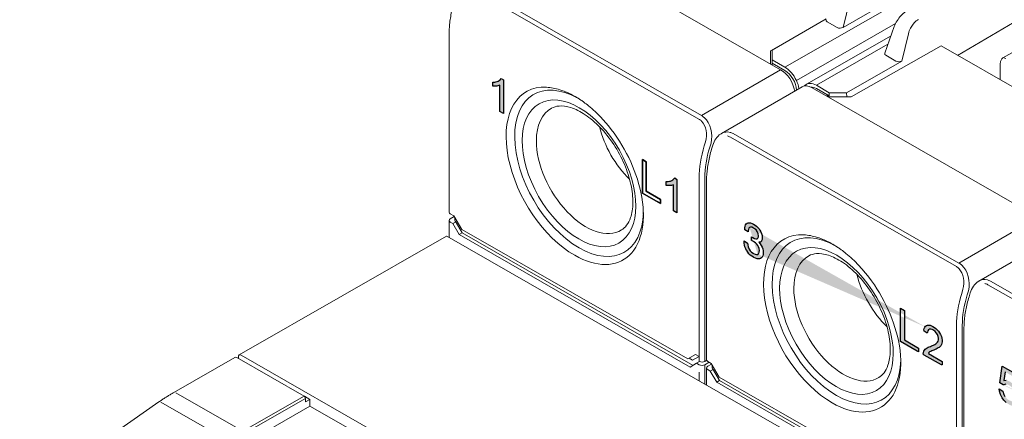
# Model space of a CAD drawing. Header units: millimetres. Extents: x -556 to 0, y -1 to 403.
# Tile 26 of 48: x -511 to -462, y 198 to 218. Entities that reach past the tile are written whole.
import ezdxf

# ---------------------------------------------------------------- set-up
doc = ezdxf.new("R2010")
doc.units = ezdxf.units.MM
doc.header["$LTSCALE"] = 3

# ---------------------------------------------------------------- blocks, each defined once
blk = doc.blocks.new('CGI1030-01')
h = blk.add_hatch(color=31)
h.dxf.hatch_style = 1
h.paths.add_polyline_path([(-480.16337877, 210.74351603), (-480.35274197, 210.8521303), (-480.35274197, 209.19915217), (-479.46009037, 208.68714825), (-479.46009037, 208.88088892), (-480.16337877, 209.28427858)], flags=17)
h.paths.add_polyline_path([(-487.22560775, 213.13955703), (-487.40097023, 213.24014082), (-487.40097023, 214.52865799), (-487.49587093, 214.50122383), (-487.55542848, 214.49125173), (-487.61688972, 214.48600697), (-487.67993611, 214.48506167), (-487.75183662, 214.49076704), (-487.75183662, 214.68524246), (-487.65783401, 214.69065924), (-487.598005, 214.69997649), (-487.54085602, 214.71540869), (-487.48686961, 214.73731449), (-487.43642278, 214.76575497), (-487.3902852, 214.80132461), (-487.33399847, 214.86517199), (-487.22560775, 214.79796676)])
h.paths.add_polyline_path([(-478.64564478, 208.21829245), (-478.82100726, 208.31887623), (-478.82100726, 209.60739341), (-478.91590796, 209.57995924), (-478.97546551, 209.56998715), (-479.03692675, 209.56474239), (-479.09997314, 209.56379709), (-479.17187364, 209.56950245), (-479.17187364, 209.76397787), (-479.07787104, 209.76939465), (-479.01804203, 209.7787119), (-478.96089305, 209.7941441), (-478.90690664, 209.8160499), (-478.8564598, 209.84449038), (-478.81032223, 209.88006002), (-478.7540355, 209.9439074), (-478.64564478, 209.87670217)])
edge = h.paths.add_edge_path(flags=17)
edge.add_line((-480.35274197, 209.19744317), (-480.35274197, 210.8521303))
edge.add_line((-480.35274197, 210.8521303), (-480.16337877, 210.74351603))
edge.add_line((-480.16337877, 210.74351603), (-480.16337877, 209.28427858))
edge.add_line((-480.16337877, 209.28427858), (-479.46009037, 208.88088892))
edge.add_line((-479.46009037, 208.88088892), (-479.46009037, 208.68714825))
edge.add_line((-479.55477197, 208.74145538), (-479.62401864, 208.77946464))
edge.add_line((-479.46009037, 208.68714825), (-480.35274197, 209.19915217))
h = blk.add_hatch(color=31)
h.dxf.hatch_style = 1
h.paths.add_polyline_path([(-474.86822683, 207.66184761), (-474.7853611, 207.60956548), (-474.71069989, 207.5524847), (-474.64424321, 207.4896548), (-474.58517061, 207.42155564), (-474.54332752, 207.36333892), (-474.49574125, 207.2780666), (-474.46128224, 207.19176963), (-474.43830956, 207.10160591), (-474.42846412, 207.00946709), (-474.42846412, 206.98380471), (-474.4358482, 206.89869695), (-474.45717997, 206.83394522), (-474.47112767, 206.81248108), (-474.51625257, 206.7756334), (-474.57532518, 206.76199314), (-474.59911831, 206.7623339), (-474.53020027, 206.6847858), (-474.47440948, 206.60336168), (-474.43338684, 206.52280455), (-474.40220963, 206.43553858), (-474.38415967, 206.34534704), (-474.37759605, 206.25128875), (-474.37759605, 206.24653645), (-474.38251877, 206.16001692), (-474.39892782, 206.0886398), (-474.42600277, 206.03098405), (-474.46374359, 205.98609921), (-474.5105094, 205.95684593), (-474.56383884, 205.94086197), (-474.62291144, 205.93767675), (-474.68772721, 205.94729025), (-474.75992706, 205.97064367), (-474.83787008, 206.00679583), (-474.86822683, 206.02325729), (-474.9469903, 206.07413691), (-475.01919015, 206.13265729), (-475.08482637, 206.19691752), (-475.14471943, 206.27023956), (-475.19722841, 206.34978131), (-475.20379203, 206.36114972), (-475.24727603, 206.44596999), (-475.28173505, 206.53321742), (-475.30716908, 206.622892), (-475.32193723, 206.71405255), (-475.32850086, 206.80811084), (-475.32850086, 206.82902092), (-475.14964214, 206.72643178), (-475.14143762, 206.62953139), (-475.12010584, 206.53840794), (-475.08646728, 206.45258156), (-475.07005822, 206.42225963), (-475.01836969, 206.34508938), (-474.95437437, 206.27796851), (-474.87971317, 206.22183818), (-474.85592004, 206.208191), (-474.77797702, 206.17108839), (-474.70987944, 206.15674114), (-474.65408865, 206.16561057), (-474.64424321, 206.16946805), (-474.60240012, 206.20724763), (-474.57614563, 206.26632443), (-474.56712065, 206.34954055), (-474.56712065, 206.3552433), (-474.57696608, 206.44738212), (-474.60568193, 206.5360877), (-474.64342276, 206.60525787), (-474.69757265, 206.67528576), (-474.76402932, 206.73811567), (-474.84279279, 206.79279712), (-474.85592004, 206.8003266), (-474.92319717, 206.8360638), (-474.9486312, 206.84970171), (-474.95519483, 206.85251599), (-474.95437437, 207.03168204), (-474.92811988, 207.01567262), (-474.89530177, 206.99589847), (-474.80833377, 206.95171842), (-474.73859529, 206.93072724), (-474.68608631, 206.93102399), (-474.68280449, 206.93294346), (-474.6409614, 206.96502029), (-474.62045008, 207.03214353), (-474.61716827, 207.08158592), (-474.6270137, 207.17562566), (-474.65819091, 207.26289164), (-474.67952268, 207.30269033), (-474.73367257, 207.37271823), (-474.80341106, 207.43362867), (-474.8583814, 207.46896019), (-474.93714487, 207.50558293), (-475.00196064, 207.51519644), (-475.05364916, 207.4982713), (-475.05446962, 207.49779143), (-475.08974909, 207.45719757), (-475.11190131, 207.39386689), (-475.12174675, 207.30826999), (-475.12174675, 207.28355807), (-475.2965032, 207.38379425), (-475.2965032, 207.39519975), (-475.29158048, 207.4836202), (-475.27763278, 207.55926047), (-475.2530192, 207.62117938), (-475.21938063, 207.66936764), (-475.18081935, 207.70237638), (-475.12831037, 207.72358322), (-475.07005822, 207.73009042), (-475.004422, 207.72000632), (-474.93222215, 207.69475198)])
h.paths.add_polyline_path([(-467.58867704, 201.84954236), (-467.58867704, 203.50422949), (-467.39931384, 203.39561522), (-467.39931384, 201.93637777), (-466.69602544, 201.53298811), (-466.69602544, 201.33924744), (-466.76527211, 201.3772567)])
h.paths.add_polyline_path([(-465.52873356, 200.86706127), (-465.52873356, 200.7031973), (-465.57218146, 200.69653228), (-466.42074244, 201.18324686), (-466.47290752, 201.23471338), (-466.46319206, 201.31009923), (-466.43892491, 201.37302054), (-466.40591421, 201.42647023), (-466.36615243, 201.47135858), (-466.3210885, 201.50860108), (-466.27225168, 201.53981464), (-466.22108231, 201.56699311), (-466.16826882, 201.59116442), (-466.11422062, 201.61297894), (-466.05979102, 201.63404857), (-466.0060824, 201.65652231), (-465.95332798, 201.68080528), (-465.90188004, 201.70748546), (-465.85235975, 201.73754473), (-465.80604578, 201.77285079), (-465.76548485, 201.8166238), (-465.73337101, 201.87108015), (-465.71406442, 201.93862479), (-465.71260481, 202.01943182), (-465.73078843, 202.10869708), (-465.76868434, 202.19922744), (-465.82174428, 202.28339353), (-465.88568737, 202.35440473), (-465.95514806, 202.408572), (-466.02573464, 202.44689548), (-466.09432055, 202.46713249), (-466.15607519, 202.46323494), (-466.20582007, 202.43392379), (-466.23934156, 202.38133841), (-466.25607647, 202.31152729), (-466.2774069, 202.26484163), (-466.41811112, 202.36203798), (-466.43378837, 202.42966238), (-466.41820604, 202.50057176), (-466.39326053, 202.56282647), (-466.35771359, 202.61312116), (-466.31142275, 202.64832065), (-466.25583155, 202.66686676), (-466.1932948, 202.66900294), (-466.12620497, 202.65613982), (-466.05666127, 202.63075583), (-465.98612243, 202.59545131), (-465.91549078, 202.55194557), (-465.84564245, 202.49949933), (-465.77800576, 202.43709839), (-465.71467261, 202.36458178), (-465.65804836, 202.28323701), (-465.60981174, 202.19581075), (-465.57163911, 202.10510877), (-465.54571982, 202.01417277), (-465.53265821, 201.92628979), (-465.53145554, 201.84378542), (-465.5420708, 201.76898783), (-465.56403193, 201.70380973), (-465.59580985, 201.64894443), (-465.63537223, 201.60379027), (-465.68018684, 201.56615984), (-465.72863151, 201.53429338), (-465.77937515, 201.50635632), (-465.83146046, 201.48083172), (-465.88444367, 201.45697583), (-465.9380796, 201.43436154), (-465.99207458, 201.41244051), (-466.04574101, 201.38988462), (-466.09874866, 201.3660756), (-466.1501093, 201.33925046), (-466.19676238, 201.30451082), (-466.21572147, 201.26110135)])
edge = h.paths.add_edge_path()
edge.add_line((-474.63880873, 206.17437477), (-474.65408865, 206.16561057))
edge.add_line((-475.05361149, 207.49828364), (-475.05446962, 207.49779143))
edge.add_line((-466.15454979, 202.46333121), (-466.20582007, 202.43392379))
edge.add_line((-466.09496394, 202.46709188), (-466.09792021, 202.46245437))
h = blk.add_hatch(color=31)
h.dxf.hatch_style = 1
h.paths.add_polyline_path([(-461.7803891, 200.18557001), (-461.7803891, 199.98651437), (-462.4220608, 200.35456214), (-462.47844199, 199.92969515), (-462.36299478, 199.94434371), (-462.35225551, 199.94129415), (-462.22069939, 199.89071862), (-462.19922084, 199.88150927), (-462.05692544, 199.78123052), (-461.93610859, 199.65905867), (-461.83677029, 199.51810397), (-461.76159537, 199.35990636), (-461.71595345, 199.19065599), (-461.70252935, 199.03366452), (-461.71863827, 198.88117151), (-461.76159537, 198.7658497), (-461.83677029, 198.69077898), (-461.84750957, 198.68760805), (-461.94684787, 198.65438907), (-462.06766471, 198.66770237), (-462.20727529, 198.726008), (-462.22338421, 198.73524769), (-462.36299478, 198.83398649), (-462.48381163, 198.95615834), (-462.5643562, 199.06767194), (-462.6502704, 199.22891909), (-462.70128196, 199.39813911), (-462.71739087, 199.51001687), (-462.52408391, 199.39914055), (-462.47575718, 199.22523999), (-462.42743044, 199.13842627), (-462.31466805, 199.00843329), (-462.23143866, 198.95136415), (-462.09719772, 198.89924866), (-461.99517461, 198.91848671), (-461.92805413, 199.00439776), (-461.90657558, 199.1413699), (-461.92805413, 199.31231195), (-461.99248979, 199.46434976), (-462.09988254, 199.60370382), (-462.23143866, 199.70404327), (-462.36299478, 199.75150856), (-462.38447334, 199.75138717), (-462.48918127, 199.71813785), (-462.507975, 199.70714578), (-462.67443377, 199.80262261), (-462.55898656, 200.63215516)])
h.paths.add_polyline_path([(-454.83681264, 194.54448844), (-454.83681264, 196.19917557), (-454.64744944, 196.0905613), (-454.64744944, 194.63132385), (-453.94416104, 194.2279342), (-453.94416104, 194.03419352), (-454.01340771, 194.07220278)])
h.paths.add_polyline_path([(-453.25355675, 195.27329719), (-453.17069101, 195.22101506), (-453.09602981, 195.16393428), (-453.02957313, 195.10110438), (-452.97050053, 195.03300522), (-452.92865744, 194.97478851), (-452.88107117, 194.88951618), (-452.84661215, 194.80321921), (-452.82363948, 194.71305549), (-452.81379404, 194.62091667), (-452.81379404, 194.59525429), (-452.82117812, 194.51014653), (-452.84250989, 194.4453948), (-452.85645759, 194.42393066), (-452.90158249, 194.38708299), (-452.96065509, 194.37344272), (-452.98444823, 194.37378348), (-452.91553019, 194.29623538), (-452.8597394, 194.21481126), (-452.81871676, 194.13425413), (-452.78753955, 194.04698816), (-452.76948959, 193.95679662), (-452.76292597, 193.86273833), (-452.76292597, 193.85798604), (-452.76784868, 193.7714665), (-452.78425774, 193.70008938), (-452.81133268, 193.64243363), (-452.84907351, 193.59754879), (-452.89583932, 193.56829551), (-452.94916876, 193.55231155), (-453.00824136, 193.54912633), (-453.07305713, 193.55873983), (-453.14525698, 193.58209326), (-453.22319999, 193.61824541), (-453.25355675, 193.63470687), (-453.33232022, 193.68558649), (-453.40452006, 193.74410687), (-453.47015629, 193.8083671), (-453.53004934, 193.88168914), (-453.58255832, 193.96123089), (-453.58912195, 193.9725993), (-453.63260595, 194.05741958), (-453.66706496, 194.144667), (-453.692499, 194.23434158), (-453.70726715, 194.32550213), (-453.71383077, 194.41956042), (-453.71383077, 194.4404705), (-453.53497206, 194.33788136), (-453.52676753, 194.24098097), (-453.50543576, 194.14985752), (-453.4717972, 194.06403114), (-453.45538814, 194.03370921), (-453.40369961, 193.95653897), (-453.33970429, 193.88941809), (-453.26504309, 193.83328776), (-453.24124996, 193.81964058), (-453.16330694, 193.78253797), (-453.09520936, 193.76819072), (-453.03941856, 193.77706015), (-453.02957313, 193.78091763), (-452.98773004, 193.81869721), (-452.96147555, 193.87777401), (-452.95245057, 193.96099013), (-452.95245057, 193.96669288), (-452.962296, 194.05883171), (-452.99101185, 194.14753728), (-453.02875268, 194.21670745), (-453.08290256, 194.28673534), (-453.14935924, 194.34956525), (-453.22812271, 194.4042467), (-453.24124996, 194.41177618), (-453.30852709, 194.44751338), (-453.33396112, 194.46115129), (-453.34052475, 194.46396557), (-453.33970429, 194.64313162), (-453.3134498, 194.6271222), (-453.28063169, 194.60734805), (-453.19366369, 194.56316801), (-453.1239252, 194.54217682), (-453.07141622, 194.54247358), (-453.06813441, 194.54439304), (-453.02629132, 194.57646987), (-453.00578, 194.64359311), (-453.00249819, 194.6930355), (-453.01234362, 194.78707524), (-453.04352083, 194.87434122), (-453.0648526, 194.91413991), (-453.11900249, 194.98416781), (-453.18874098, 195.04507825), (-453.24371131, 195.08040977), (-453.32247478, 195.11703252), (-453.38729056, 195.12664602), (-453.43897908, 195.10972088), (-453.43979954, 195.10924101), (-453.47507901, 195.06864715), (-453.49723123, 195.00531647), (-453.50707667, 194.91971957), (-453.50707667, 194.89500765), (-453.68183311, 194.99524383), (-453.68183311, 195.00664933), (-453.6769104, 195.09506979), (-453.6629627, 195.17071006), (-453.63834912, 195.23262896), (-453.60471055, 195.28081722), (-453.56614927, 195.31382596), (-453.51364029, 195.3350328), (-453.45538814, 195.34154), (-453.38975191, 195.3314559), (-453.31755207, 195.30620156)])
edge = h.paths.add_edge_path()
edge.add_line((-462.48835158, 199.71840131), (-462.507975, 199.70714578))
edge.add_line((-453.43894141, 195.10973322), (-453.43979954, 195.10924101))
at = {"color": 31, "linetype": 'Continuous', "lineweight": 0, "extrusion": (-0.707107, -0.40558, 0.579228)}
for p, q in [((-473.30564508, 215.42116255), (-454.39053868, 226.27042187)), ((-477.55894068, 212.85803048), (-488.73122782, 219.26619112)), ((-477.42950211, 213.03208791), (-488.60178926, 219.44024856)), ((-467.83444283, 217.58272676), (-472.73995966, 214.7690379)), ((-477.42950211, 213.03208791), (-473.51777711, 215.29948861)), ((-464.83101862, 205.5575943), (-476.00330576, 211.96575494)), ((-464.70158005, 205.73165173), (-475.87386719, 212.13981238)), ((-477.23391264, 211.73874086), (-477.29533376, 211.53588364)), ((-477.02373336, 211.46542168), (-476.96231224, 211.6682789)), ((-477.54828576, 209.95048942), (-477.54828576, 201.11637315)), ((-477.26544305, 201.11780288), (-477.26544305, 209.95048942)), ((-464.70158005, 205.73165173), (-460.78985505, 207.99905243)), ((-452.10309656, 198.25715812), (-463.2753837, 204.66531876)), ((-451.97365799, 198.43121555), (-463.14594513, 204.8393762)), ((-464.50599058, 204.43830468), (-464.5674117, 204.23544747)), ((-464.29581129, 204.1649855), (-464.23439018, 204.36784272)), ((-464.8203637, 202.65005324), (-464.8203637, 193.81593698)), ((-464.53752099, 193.8173667), (-464.53752099, 202.65005324)), ((-477.54828577, 200.84935917), (-477.54828577, 201.11477466)), ((-477.26544305, 201.11620439), (-477.26544305, 200.8718885)), ((-477.26544306, 200.70822686), (-477.26544306, 200.33817871)), ((-477.54828577, 200.33817871), (-477.54828577, 199.90822749)), ((-477.26544306, 200.33817871), (-477.26544306, 199.74599557)), ((-503.42551051, 199.32308574), (-500.10952497, 197.42111457)), ((-500.10952497, 197.42111457), (-497.08599138, 199.15534219)), ((-504.16463837, 198.85426542), (-500.84798344, 196.9519103)), ((-497.01529147, 199.0343048), (-500.03882506, 197.30007718))]:
    blk.add_line(p, q, dxfattribs=at)
at = {"linetype": 'Continuous', "lineweight": 0, "extrusion": (-0.707107, -0.40558, 0.579228)}
for p, q in [((-460.47987708, 223.10218468), (-470.43364254, 217.39293936)), ((-484.69006426, 221.70764926), (-473.51777711, 215.29948861)), ((-470.09818133, 218.74315693), (-470.43364254, 217.39293936)), ((-473.94204118, 216.2728801), (-471.25984921, 217.81132222)), ((-470.7213354, 217.38629161), (-471.22305, 217.67406328)), ((-464.77167089, 216.00925217), (-461.41102667, 217.97307757)), ((-467.89891492, 217.43065303), (-468.37404127, 216.11143384)), ((-489.9105224, 217.08869368), (-489.9105224, 208.25499617)), ((-468.06196721, 216.97792776), (-472.24755297, 214.57717439)), ((-467.53450473, 215.73006223), (-467.19904353, 217.0802798)), ((-462.52902948, 215.88657524), (-461.01495789, 216.7393512)), ((-474.01275186, 216.23511557), (-473.52714651, 216.51085391)), ((-474.01275186, 216.23511557), (-474.01275186, 215.58339446)), ((-473.94204118, 215.78618436), (-473.94204118, 216.2728801)), ((-471.75001016, 214.52888701), (-468.21342792, 216.55738725)), ((-470.03773848, 213.95514156), (-465.58935312, 216.47825542)), ((-465.58935312, 216.47825542), (-457.92916318, 212.08455098)), ((-473.94204118, 215.78618436), (-473.30564508, 215.42116255)), ((-473.94204118, 215.62235395), (-473.94204118, 215.78618436)), ((-470.26508592, 214.16386521), (-467.53450473, 215.73006223)), ((-467.8221976, 215.72341448), (-468.3239122, 216.01118615)), ((-473.94204118, 215.62235395), (-473.94204118, 215.54283648)), ((-473.30564508, 215.25733214), (-473.94204118, 215.62235395)), ((-462.66160279, 215.53720737), (-462.66160279, 214.79896682)), ((-476.44261464, 212.1468273), (-472.46100468, 214.45473627)), ((-471.96214219, 214.40721308), (-460.78985505, 207.99905243)), ((-471.11361406, 214.16386521), (-471.75001016, 214.52888701)), ((-471.75001016, 214.36505661), (-471.11361406, 214.0000348)), ((-483.67373635, 213.96782242), (-483.60809669, 213.92943113)), ((-471.11361406, 214.0000348), (-471.25224852, 214.0000348)), ((-470.03773848, 213.95514156), (-471.18001951, 213.95860594)), ((-471.11361406, 214.0000348), (-471.11361406, 214.16386521)), ((-471.11361406, 214.16386521), (-470.26508592, 214.16386521)), ((-470.26508592, 214.16386521), (-470.24113372, 213.95575843)), ((-476.93230882, 211.36114737), (-476.8708877, 211.56400458)), ((-477.18260034, 209.78825751), (-477.18260034, 200.95456)), ((-489.85194376, 208.17346146), (-489.67516706, 208.07206651)), ((-489.85194376, 207.92754708), (-489.65731631, 208.04114842)), ((-489.67516706, 208.07206651), (-489.28625833, 207.39846401)), ((-489.62767969, 207.98981685), (-489.62767969, 207.84684988)), ((-489.9105224, 207.47638298), (-489.9105224, 207.84542015)), ((-489.9105224, 206.99891512), (-489.9105224, 207.47638298)), ((-489.72767969, 207.6926105), (-489.85194376, 207.76388544)), ((-489.72767969, 207.6926105), (-489.58630064, 207.77657188)), ((-489.40948164, 207.14148117), (-489.72767969, 207.6926105)), ((-489.56910105, 207.74400948), (-489.26806028, 207.22259713)), ((-500.28935345, 201.18864478), (-490.03832199, 207.06839487)), ((-490.03141629, 207.068257), (-452.03870748, 185.27653448)), ((-490.03141629, 207.068257), (-452.03870748, 185.27653448)), ((-489.40948164, 207.14148117), (-489.26806028, 207.22259713)), ((-489.40948164, 207.14148117), (-477.99074789, 200.59196456)), ((-489.28625833, 207.39846401), (-478.11397119, 200.99030336)), ((-489.26806028, 207.22259713), (-477.85070638, 200.67387196)), ((-463.71469257, 204.84639112), (-459.73308262, 207.15430009)), ((-470.94581429, 206.66738624), (-470.88017463, 206.62899495)), ((-464.20438675, 204.06071119), (-464.14296564, 204.26356841)), ((-464.45467828, 202.48782133), (-464.45467828, 193.65412382)), ((-500.33126625, 201.09627285), (-500.33126625, 201.01675539)), ((-462.43034278, 179.52102664), (-500.18984489, 201.1789873)), ((-477.72506246, 201.2177681), (-478.11397119, 200.99030336)), ((-478.11397119, 200.99030336), (-477.72126396, 201.21558937)), ((-477.55198222, 201.11689486), (-477.87109936, 200.93023545)), ((-477.54828576, 201.11637315), (-477.72506246, 201.2177681)), ((-477.55198222, 201.11689486), (-477.55059912, 201.11770004)), ((-477.54828577, 201.11477466), (-477.55198222, 201.11689486)), ((-503.52501908, 199.33274322), (-500.50148549, 201.06697084)), ((-497.08599138, 199.15534219), (-500.40197693, 201.05731337)), ((-478.04490376, 201.02992556), (-477.87109936, 200.93023545)), ((-477.99074789, 200.59196456), (-477.67254983, 200.77807207)), ((-477.67254983, 200.77807207), (-477.52868147, 200.86060565)), ((-477.67254983, 200.77807207), (-477.54828577, 200.70679713)), ((-477.26544306, 200.70822686), (-477.05294644, 200.83225819)), ((-477.26544305, 200.8718885), (-477.17563069, 200.92431073)), ((-477.1240217, 200.87302528), (-476.947245, 200.77163033)), ((-477.1240217, 200.6271109), (-476.92939424, 200.74071225)), ((-476.947245, 200.77163033), (-476.55833627, 200.09802783)), ((-476.89975763, 200.68938067), (-476.89975763, 200.5464137)), ((-477.18260034, 200.1759468), (-477.18260034, 200.54498397)), ((-477.18260034, 199.69847895), (-477.18260034, 200.1759468)), ((-476.99975763, 200.39217432), (-477.1240217, 200.46344926)), ((-476.99975763, 200.39217432), (-476.85837858, 200.47613571)), ((-476.68155958, 199.84104499), (-476.99975763, 200.39217432)), ((-476.84117898, 200.4435733), (-476.54013822, 199.92216095)), ((-476.55833627, 200.09802783), (-465.38604913, 193.68986718)), ((-476.68155958, 199.84104499), (-476.54013822, 199.92216095)), ((-476.68155958, 199.84104499), (-465.26282583, 193.29152838)), ((-476.54013822, 199.92216095), (-465.12278432, 193.37343579)), ((-497.06900826, 199.14320334), (-496.80066937, 198.98929047)), ((-504.26403361, 198.86401686), (-511.14493028, 194.07948816)), ((-501.41876897, 196.00713301), (-496.79573234, 198.65879789)), ((-497.01529147, 199.0343048), (-497.01280141, 198.86761654)), ((-497.01280141, 198.86761654), (-496.80066937, 198.98929047)), ((-496.80066937, 198.98929047), (-496.79573234, 198.65879789)), ((-493.9938524, 197.05170558), (-496.79573234, 198.65879789))]:
    blk.add_line(p, q, dxfattribs=at)
at = {"color": 31}
for points in [[(-487.22560775, 213.13955703), (-487.40097023, 213.24014082), (-487.40097023, 214.52865799), (-487.49587093, 214.50122383), (-487.55542848, 214.49125173), (-487.61688972, 214.48600697), (-487.67993611, 214.48506167), (-487.75183662, 214.49076704), (-487.75183662, 214.68524246), (-487.65783401, 214.69065924), (-487.598005, 214.69997649), (-487.54085602, 214.71540869), (-487.48686961, 214.73731449), (-487.43642278, 214.76575497), (-487.3902852, 214.80132461), (-487.33399847, 214.86517199), (-487.22560775, 214.79796676)], [(-480.16337877, 210.74351603), (-480.35274197, 210.8521303), (-480.35274197, 209.19915217), (-479.46009037, 208.68714825), (-479.46009037, 208.88088892), (-480.16337877, 209.28427858)], [(-478.64564478, 208.21829245), (-478.82100726, 208.31887623), (-478.82100726, 209.60739341), (-478.91590796, 209.57995924), (-478.97546551, 209.56998715), (-479.03692675, 209.56474239), (-479.09997314, 209.56379709), (-479.17187364, 209.56950245), (-479.17187364, 209.76397787), (-479.07787104, 209.76939465), (-479.01804203, 209.7787119), (-478.96089305, 209.7941441), (-478.90690664, 209.8160499), (-478.8564598, 209.84449038), (-478.81032223, 209.88006002), (-478.7540355, 209.9439074), (-478.64564478, 209.87670217)], [(-474.86822683, 207.66184761), (-474.7853611, 207.60956548), (-474.71069989, 207.5524847), (-474.64424321, 207.4896548), (-474.58517061, 207.42155564), (-474.54332752, 207.36333892), (-474.49574125, 207.2780666), (-474.46128224, 207.19176963), (-474.43830956, 207.10160591), (-474.42846412, 207.00946709), (-474.42846412, 206.98380471), (-474.4358482, 206.89869695), (-474.45717997, 206.83394522), (-474.47112767, 206.81248108), (-474.51625257, 206.7756334), (-474.57532518, 206.76199314), (-474.59911831, 206.7623339), (-474.53020027, 206.6847858), (-474.47440948, 206.60336168), (-474.43338684, 206.52280455), (-474.40220963, 206.43553858), (-474.38415967, 206.34534704), (-474.37759605, 206.25128875), (-474.37759605, 206.24653645), (-474.38251877, 206.16001692), (-474.39892782, 206.0886398), (-474.42600277, 206.03098405), (-474.46374359, 205.98609921), (-474.5105094, 205.95684593), (-474.56383884, 205.94086197), (-474.62291144, 205.93767675), (-474.68772721, 205.94729025), (-474.75992706, 205.97064367), (-474.83787008, 206.00679583), (-474.86822683, 206.02325729), (-474.9469903, 206.07413691), (-475.01919015, 206.13265729), (-475.08482637, 206.19691752), (-475.14471943, 206.27023956), (-475.19722841, 206.34978131), (-475.20379203, 206.36114972), (-475.24727603, 206.44596999), (-475.28173505, 206.53321742), (-475.30716908, 206.622892), (-475.32193723, 206.71405255), (-475.32850086, 206.80811084), (-475.32850086, 206.82902092), (-475.14964214, 206.72643178), (-475.14143762, 206.62953139), (-475.12010584, 206.53840794), (-475.08646728, 206.45258156), (-475.07005822, 206.42225963), (-475.01836969, 206.34508938), (-474.95437437, 206.27796851), (-474.87971317, 206.22183818), (-474.85592004, 206.208191), (-474.77797702, 206.17108839), (-474.70987944, 206.15674114), (-474.65408865, 206.16561057), (-474.64424321, 206.16946805), (-474.60240012, 206.20724763), (-474.57614563, 206.26632443), (-474.56712065, 206.34954055), (-474.56712065, 206.3552433), (-474.57696608, 206.44738212), (-474.60568193, 206.5360877), (-474.64342276, 206.60525787), (-474.69757265, 206.67528576), (-474.76402932, 206.73811567), (-474.84279279, 206.79279712), (-474.85592004, 206.8003266), (-474.92319717, 206.8360638), (-474.9486312, 206.84970171), (-474.95519483, 206.85251599), (-474.95437437, 207.03168204), (-474.92811988, 207.01567262), (-474.89530177, 206.99589847), (-474.80833377, 206.95171842), (-474.73859529, 206.93072724), (-474.68608631, 206.93102399), (-474.68280449, 206.93294346), (-474.6409614, 206.96502029), (-474.62045008, 207.03214353), (-474.61716827, 207.08158592), (-474.6270137, 207.17562566), (-474.65819091, 207.26289164), (-474.67952268, 207.30269033), (-474.73367257, 207.37271823), (-474.80341106, 207.43362867), (-474.8583814, 207.46896019), (-474.93714487, 207.50558293), (-475.00196064, 207.51519644), (-475.05364916, 207.4982713), (-475.05446962, 207.49779143), (-475.08974909, 207.45719757), (-475.11190131, 207.39386689), (-475.12174675, 207.30826999), (-475.12174675, 207.28355807), (-475.2965032, 207.38379425), (-475.2965032, 207.39519975), (-475.29158048, 207.4836202), (-475.27763278, 207.55926047), (-475.2530192, 207.62117938), (-475.21938063, 207.66936764), (-475.18081935, 207.70237638), (-475.12831037, 207.72358322), (-475.07005822, 207.73009042), (-475.004422, 207.72000632), (-474.93222215, 207.69475198)], [(-467.58867704, 201.84954236), (-467.58867704, 203.50422949), (-467.39931384, 203.39561522), (-467.39931384, 201.93637777), (-466.69602544, 201.53298811), (-466.69602544, 201.33924744), (-466.76527211, 201.3772567)], [(-465.52873356, 200.86706127), (-465.52873356, 200.7031973), (-465.57218146, 200.69653228), (-466.42074244, 201.18324686), (-466.47290752, 201.23471338), (-466.46319206, 201.31009923), (-466.43892491, 201.37302054), (-466.40591421, 201.42647023), (-466.36615243, 201.47135858), (-466.3210885, 201.50860108), (-466.27225168, 201.53981464), (-466.22108231, 201.56699311), (-466.16826882, 201.59116442), (-466.11422062, 201.61297894), (-466.05979102, 201.63404857), (-466.0060824, 201.65652231), (-465.95332798, 201.68080528), (-465.90188004, 201.70748546), (-465.85235975, 201.73754473), (-465.80604578, 201.77285079), (-465.76548485, 201.8166238), (-465.73337101, 201.87108015), (-465.71406442, 201.93862479), (-465.71260481, 202.01943182), (-465.73078843, 202.10869708), (-465.76868434, 202.19922744), (-465.82174428, 202.28339353), (-465.88568737, 202.35440473), (-465.95514806, 202.408572), (-466.02573464, 202.44689548), (-466.09432055, 202.46713249), (-466.15607519, 202.46323494), (-466.20582007, 202.43392379), (-466.23934156, 202.38133841), (-466.25607647, 202.31152729), (-466.2774069, 202.26484163), (-466.41811112, 202.36203798), (-466.43378837, 202.42966238), (-466.41820604, 202.50057176), (-466.39326053, 202.56282647), (-466.35771359, 202.61312116), (-466.31142275, 202.64832065), (-466.25583155, 202.66686676), (-466.1932948, 202.66900294), (-466.12620497, 202.65613982), (-466.05666127, 202.63075583), (-465.98612243, 202.59545131), (-465.91549078, 202.55194557), (-465.84564245, 202.49949933), (-465.77800576, 202.43709839), (-465.71467261, 202.36458178), (-465.65804836, 202.28323701), (-465.60981174, 202.19581075), (-465.57163911, 202.10510877), (-465.54571982, 202.01417277), (-465.53265821, 201.92628979), (-465.53145554, 201.84378542), (-465.5420708, 201.76898783), (-465.56403193, 201.70380973), (-465.59580985, 201.64894443), (-465.63537223, 201.60379027), (-465.68018684, 201.56615984), (-465.72863151, 201.53429338), (-465.77937515, 201.50635632), (-465.83146046, 201.48083172), (-465.88444367, 201.45697583), (-465.9380796, 201.43436154), (-465.99207458, 201.41244051), (-466.04574101, 201.38988462), (-466.09874866, 201.3660756), (-466.1501093, 201.33925046), (-466.19676238, 201.30451082), (-466.21572147, 201.26110135)]]:
    blk.add_lwpolyline(points, close=True, dxfattribs=at)
for points in [[(-480.35274197, 209.19744317), (-480.35274197, 210.8521303)], [(-480.35274197, 210.8521303), (-480.16337877, 210.74351603)], [(-480.16337877, 210.74351603), (-480.16337877, 209.28427858)], [(-479.46009037, 208.68714825), (-480.35274197, 209.19915217)], [(-480.16337877, 209.28427858), (-479.46009037, 208.88088892)], [(-479.46009037, 208.88088892), (-479.46009037, 208.68714825)], [(-479.55477197, 208.74145538), (-479.62401864, 208.77946464)], [(-475.05361149, 207.49828364), (-475.05446962, 207.49779143)], [(-474.63880873, 206.17437477), (-474.65408865, 206.16561057)], [(-466.15454979, 202.46333121), (-466.20582007, 202.43392379)], [(-466.09496394, 202.46709188), (-466.09792021, 202.46245437)], [(-462.4220608, 200.35456214), (-462.47844199, 199.92969515), (-462.36299478, 199.94434371)], [(-462.36299478, 198.83398649), (-462.48381163, 198.95615834), (-462.5643562, 199.06767194), (-462.6502704, 199.22891909), (-462.70128196, 199.39813911), (-462.71739087, 199.51001687), (-462.52408391, 199.39914055), (-462.47575718, 199.22523999), (-462.42743044, 199.13842627)], [(-462.38447334, 199.75138717), (-462.48918127, 199.71813785), (-462.507975, 199.70714578), (-462.67443377, 199.80262261), (-462.55898656, 200.63215516), (-461.7803891, 200.18557001)], [(-462.48835158, 199.71840131), (-462.507975, 199.70714578)]]:
    blk.add_lwpolyline(points, dxfattribs=at)
at = {"linetype": 'Continuous', "lineweight": 0}
for centre, major_axis, ratio, start_param, end_param in [((-471.0657316, 217.76007147), (-0.21157933, -0.01377967), 0.5554650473, 6.0458397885, 6.9801940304), ((-466.66359196, 217.1144439), (0.35452767, 0.71822714), 0.6159840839, 0.9445514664, 1.5471747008), ((-466.66359196, 217.1144439), (0.35452767, 0.71822714), 0.6159840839, 0.7421279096, 0.9445514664), ((-470.57138469, 217.47652574), (-0.20611893, -0.01486184), 0.5847276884, 0.7149358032, 2.2597381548), ((-466.66359196, 217.1144439), (0.35452767, 0.71822714), 0.6159840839, 1.5471747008, 1.9114985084), ((-468.16659379, 216.09719434), (-0.21157933, -0.01377967), 0.5554650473, 6.0458397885, 6.9801940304), ((-467.67224689, 215.81364861), (-0.20611893, -0.01486184), 0.5847276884, 0.7149358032, 2.2597381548), ((-462.30714581, 215.09158788), (0.20216953, -0.80300076), 0.3013777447, 2.7144947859, 3.2536832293), ((-473.51777711, 214.48032534), (-0.49753589, 0.86745137), 0.5792278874, 4.130156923, 5.5027032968), ((-473.30564508, 214.6020105), (0.49754281, -0.86743942), 0.5792279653, 1.4338016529, 2.3610968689), ((-473.30564508, 214.6020105), (-0.39803425, 0.69395154), 0.5792279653, 3.9552690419, 5.5026895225), ((-462.09591736, 215.21274354), (-0.39803425, 0.69395154), 0.5792279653, 0.5701632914, 0.7903005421), ((-483.48798273, 210.17299474), (-2.23894265, 3.9034774), 0.5792279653, 5.5214232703, 8.6442821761), ((-473.30564508, 214.6020105), (0.49754281, -0.86743942), 0.5792279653, 0.9898757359, 1.4338016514), ((-483.70011476, 210.0513208), (2.3882055, -4.16370922), 0.5792279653, 2.8731028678, 5.5026895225), ((-471.96214219, 213.5880498), (-0.49753589, 0.86745137), 0.5792278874, 5.5027032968, 6.2858290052), ((-471.75001016, 213.70973497), (-0.49754281, 0.86743942), 0.5792279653, 0.1467994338, 0.2127042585), ((-471.75001016, 213.70973497), (-0.49754281, 0.86743942), 0.5792279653, 5.5026895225, 6.4299847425), ((-471.75001016, 213.70973497), (-0.39803425, 0.69395154), 0.5792279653, 5.5026895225, 6.0107800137), ((-483.14059969, 210.37224546), (-1.72776261, 3.01226219), 0.5792279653, 6.2707820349, 7.0734858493), ((-480.19993619, 212.05894075), (-1.69164556, 2.94929403), 0.5792279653, 1.1139064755, 2.0276861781), ((-483.70011476, 210.0513208), (2.3882055, -4.16370922), 0.5792279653, 1.0648759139, 1.8490908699), ((-483.14059969, 210.37224546), (-1.72776261, 3.01226219), 0.5792279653, 0.7903005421, 3.1539959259), ((-483.70011476, 210.0513208), (2.3882055, -4.16370922), 0.5792279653, 5.5026895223, 7.3480612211), ((-489.7105224, 208.25600714), (-0.19999807, -0.00151979), 0.5786090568, 6.2787884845, 7.0641866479), ((-489.7105224, 207.84643112), (-0.19999807, -0.00151979), 0.5786090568, 5.4933903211, 7.06418666), ((-483.48798273, 210.17299474), (-2.23894265, 3.9034774), 0.5792279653, 2.3610968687, 3.899412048), ((-489.42767969, 207.84786085), (-0.19999807, -0.00151979), 0.5786090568, 6.2787884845, 6.9336952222), ((-489.42767969, 207.82512543), (-0.14176758, 0.2447468), 0.5764090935, 1.4378537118, 1.5683451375), ((-470.76006067, 202.87255856), (-2.23894265, 3.9034774), 0.5792279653, 5.5214232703, 8.6442821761), ((-470.9721927, 202.75088462), (2.3882055, -4.16370922), 0.5792279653, 2.8731028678, 5.5026895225), ((-470.41267763, 203.07180928), (-1.72776261, 3.01226219), 0.5792279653, 6.2707820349, 7.0734858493), ((-467.47201413, 204.75850457), (-1.69164556, 2.94929403), 0.5792279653, 1.1139064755, 2.0276861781), ((-470.9721927, 202.75088462), (2.3882055, -4.16370922), 0.5792279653, 1.054175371, 1.8490908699), ((-470.41267763, 203.07180928), (-1.72776261, 3.01226219), 0.5792279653, 0.7903005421, 3.1539959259), ((-470.9721927, 202.75088462), (2.3882055, -4.16370922), 0.5792279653, 5.5026895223, 7.3373606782), ((-500.40197693, 200.89348296), (-0.09950856, 0.17348788), 0.5792279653, 5.5026895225, 6.2831853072), ((-500.18984489, 201.01515689), (-0.09950856, 0.17348788), 0.5792279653, 5.5026895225, 7.0734858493), ((-477.40686441, 200.78934282), (-0.19999807, -0.00151979), 0.5786090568, 0.7810013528, 2.3517976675), ((-477.40686441, 200.95300446), (-0.19999807, -0.00151979), 0.5786090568, 0.9114927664, 2.3517976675), ((-476.98260034, 200.95557097), (-0.19999807, -0.00151979), 0.5786090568, 6.2787884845, 7.0641866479), ((-476.98260034, 200.54599494), (-0.19999807, -0.00151979), 0.5786090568, 5.4933903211, 7.06418666), ((-470.76006067, 202.87255856), (-2.23894265, 3.9034774), 0.5792279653, 2.3610968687, 3.899412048), ((-476.69975763, 200.54742467), (-0.19999807, -0.00151979), 0.5786090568, 6.2787884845, 6.9336952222), ((-476.69975763, 200.52468926), (-0.14176758, 0.2447468), 0.5764090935, 1.4378537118, 1.5683451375), ((-497.08599138, 199.07342699), (0.04975428, -0.08674394), 0.5792279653, 0.8077538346, 2.3610968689)]:
    blk.add_ellipse(centre, major_axis=major_axis, ratio=ratio, start_param=start_param, end_param=end_param, dxfattribs=at)
for centre in [(-483.48798273, 210.17299474), (-470.76006067, 202.87255856)]:
    blk.add_ellipse(centre, major_axis=(-1.97649613, 3.44591584), ratio=0.5792279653, dxfattribs=at)
at = {"color": 31, "linetype": 'Continuous', "lineweight": 0}
for centre, major_axis, ratio, start_param, end_param in [((-477.79959807, 212.06320469), (0.01848382, 0.85839952), 0.7158330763, 5.6583452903, 5.9110255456), ((-477.66941902, 212.07385868), (-0.11111429, 1.03751859), 0.7116844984, 5.6053601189, 5.8067180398), ((-477.66941902, 212.07385868), (-0.11111429, 1.03751859), 0.7116844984, 4.235921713, 5.6053601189), ((-477.79959807, 212.06320469), (0.01848382, 0.85839952), 0.7158330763, 4.3402292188, 5.6583452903), ((-476.1137841, 211.18158315), (-0.11111429, 1.03751859), 0.7116844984, 6.0080759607, 6.5898437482), ((-476.24396315, 211.17092916), (0.01848382, 0.85839952), 0.7158330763, 5.9110255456, 6.1637058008), ((-476.1137841, 211.18158315), (-0.11111429, 1.03751859), 0.7116844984, 5.8067180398, 6.0080759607), ((-474.36630525, 211.77559846), (-2.23894265, -3.9034774), 0.5792279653, 5.0914590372, 5.4928847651), ((-474.22488389, 211.69448251), (2.13943409, 3.72998951), 0.5792279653, 1.9498663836, 2.3512921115), ((-465.071676, 204.76276851), (0.01848382, 0.85839952), 0.7158330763, 5.6583452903, 5.9110255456), ((-464.94149696, 204.77342251), (-0.11111429, 1.03751859), 0.7116844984, 5.6053601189, 5.8067180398), ((-464.94149696, 204.77342251), (-0.11111429, 1.03751859), 0.7116844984, 4.235921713, 5.6053601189), ((-465.071676, 204.76276851), (0.01848382, 0.85839952), 0.7158330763, 4.3402292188, 5.6583452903), ((-463.38586204, 203.88114697), (-0.11111429, 1.03751859), 0.7116844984, 6.0080759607, 6.5898437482), ((-463.51604109, 203.87049298), (0.01848382, 0.85839952), 0.7158330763, 5.9110255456, 6.1637058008), ((-463.38586204, 203.88114697), (-0.11111429, 1.03751859), 0.7116844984, 5.8067180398, 6.0080759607), ((-461.63838319, 204.47516229), (-2.23894265, -3.9034774), 0.5792279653, 5.0914590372, 5.4928847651), ((-461.49696183, 204.39404633), (2.13943409, 3.72998951), 0.5792279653, 1.9498663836, 2.3512921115)]:
    blk.add_ellipse(centre, major_axis=major_axis, ratio=ratio, start_param=start_param, end_param=end_param, dxfattribs=at)
at = {"linetype": 'Continuous', "lineweight": 0}
for points, knots in [([(-489.9105224, 217.08869368), (-489.9105224, 217.18757815), (-489.90709493, 217.28815329), (-489.89347259, 217.49210472), (-489.8832776, 217.59548099), (-489.85623233, 217.80443541), (-489.83938196, 217.91001349), (-489.79916599, 218.12275456), (-489.77580032, 218.22991744), (-489.72272396, 218.44519639), (-489.69301324, 218.55331233), (-489.66023088, 218.66158354)], [4.71238898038, 4.71238898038, 4.71238898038, 4.71238898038, 4.79267412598, 4.79267412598, 4.87295927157, 4.87295927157, 4.95324441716, 4.95324441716, 5.03352956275, 5.03352956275, 5.11381470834, 5.11381470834, 5.11381470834, 5.11381470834]), ([(-467.89891492, 217.43065303), (-467.86337445, 217.52933348), (-467.81492014, 217.6292906), (-467.70206899, 217.81314736), (-467.63687008, 217.89972564), (-467.49710868, 218.05157375), (-467.42097401, 218.11883328), (-467.31782137, 218.19020745), (-467.29228583, 218.20637497), (-467.26656229, 218.22112939)], [0, 0, 0, 0, 0.3292282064, 0.3292282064, 0.6476114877, 0.6476114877, 0.9639256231, 0.9639256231, 1.0662648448, 1.0662648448, 1.0662648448, 1.0662648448]), ([(-462.5351165, 215.88273403), (-462.54287281, 215.87738094), (-462.55130827, 215.86980978), (-462.58405329, 215.8342983), (-462.61189381, 215.78902691), (-462.63787809, 215.71314426), (-462.64344248, 215.69323263), (-462.64795138, 215.67247561)], [0.6046194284, 0.6046194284, 0.6046194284, 0.6046194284, 0.68726974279, 0.68726974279, 0.9392463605, 0.9392463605, 1.02161084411, 1.02161084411, 1.02161084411, 1.02161084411]), ([(-484.10099459, 214.18186672), (-484.18204421, 214.2166267), (-484.26356469, 214.24826384), (-484.57205942, 214.35508078), (-484.79880784, 214.40677431), (-485.13447049, 214.43953522), (-485.25235405, 214.44138549), (-485.3629821, 214.4328151)], [0.5900948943, 0.5900948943, 0.5900948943, 0.5900948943, 0.9202800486, 0.9202800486, 1.8405600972, 1.8405600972, 2.3688189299, 2.3688189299, 2.3688189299, 2.3688189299]), ([(-481.39132948, 207.37262746), (-481.20393051, 207.48551473), (-481.04680232, 207.67775532), (-480.87183966, 208.18575003), (-480.82933824, 208.43778409), (-480.82218778, 208.99899991), (-480.85462288, 209.30524527), (-480.99509203, 209.94880605), (-481.10396996, 210.28634304), (-481.39056046, 210.95605026), (-481.56895386, 211.28803123), (-481.97623642, 211.90808799), (-482.20516437, 212.19598974), (-482.68542983, 212.6953051), (-482.93653314, 212.90717842), (-483.42778892, 213.23533989), (-483.66784349, 213.35263936), (-484.10901639, 213.49381611), (-484.3085241, 213.51684564), (-484.61939138, 213.49136617), (-484.74003621, 213.45480887), (-484.8465889, 213.39668843)], [5.5052880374, 5.5052880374, 5.5052880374, 5.5052880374, 5.9615775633, 5.9615775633, 6.2685335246, 6.2685335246, 6.564557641, 6.564557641, 6.8644705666, 6.8644705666, 7.1677249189, 7.1677249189, 7.4714627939, 7.4714627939, 7.7726487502, 7.7726487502, 8.0694719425, 8.0694719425, 8.3689296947, 8.3689296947, 8.6220741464, 8.6220741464, 8.6220741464, 8.6220741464]), ([(-483.25246645, 213.69517098), (-483.17361932, 213.63821795), (-483.09487494, 213.57793094), (-482.79845359, 213.33778227), (-482.5842061, 213.13653093), (-482.26216509, 212.79204852), (-482.14787547, 212.66072973), (-482.03724742, 212.52525205)], [0.5900948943, 0.5900948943, 0.5900948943, 0.5900948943, 0.9202800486, 0.9202800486, 1.8405600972, 1.8405600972, 2.3688189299, 2.3688189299, 2.3688189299, 2.3688189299]), ([(-476.8708877, 211.56400458), (-476.83556835, 211.68065478), (-476.7836845, 211.79102085), (-476.6543335, 211.97850671), (-476.5756736, 212.05907043), (-476.47245287, 212.12882579), (-476.45766583, 212.13810299), (-476.44261464, 212.1468273)], [0, 0, 0, 0, 0.3784641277, 0.3784641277, 0.74628164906, 0.74628164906, 0.80634184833, 0.80634184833, 0.80634184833, 0.80634184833]), ([(-477.18260034, 209.78825751), (-477.18260034, 209.88714197), (-477.17917287, 209.98771712), (-477.16555053, 210.19166854), (-477.15535554, 210.29504481), (-477.12831027, 210.50399923), (-477.1114599, 210.60957731), (-477.07124393, 210.82231838), (-477.04787826, 210.92948126), (-476.9948019, 211.14476022), (-476.96509118, 211.25287615), (-476.93230882, 211.36114737)], [4.71238898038, 4.71238898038, 4.71238898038, 4.71238898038, 4.79267412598, 4.79267412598, 4.87295927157, 4.87295927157, 4.95324441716, 4.95324441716, 5.03352956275, 5.03352956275, 5.11381470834, 5.11381470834, 5.11381470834, 5.11381470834]), ([(-471.37307252, 206.88143055), (-471.45412215, 206.91619053), (-471.53564262, 206.94782766), (-471.84413736, 207.0546446), (-472.07088578, 207.10633813), (-472.40654843, 207.13909904), (-472.52443199, 207.14094931), (-472.63506004, 207.13237892)], [0.5900948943, 0.5900948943, 0.5900948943, 0.5900948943, 0.9202800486, 0.9202800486, 1.8405600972, 1.8405600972, 2.3688189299, 2.3688189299, 2.3688189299, 2.3688189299]), ([(-468.66340741, 200.07219128), (-468.47600845, 200.18507856), (-468.31888025, 200.37731914), (-468.1439176, 200.88531385), (-468.10141618, 201.13734791), (-468.09426572, 201.69856373), (-468.12670081, 202.0048091), (-468.26716996, 202.64836987), (-468.37604789, 202.98590686), (-468.6626384, 203.65561408), (-468.8410318, 203.98759505), (-469.24831436, 204.60765181), (-469.47724231, 204.89555356), (-469.95750777, 205.39486892), (-470.20861107, 205.60674224), (-470.69986686, 205.93490371), (-470.93992143, 206.05220318), (-471.38109432, 206.19337993), (-471.58060204, 206.21640946), (-471.89146931, 206.19092999), (-472.01211415, 206.15437269), (-472.11866684, 206.09625225)], [5.5052880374, 5.5052880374, 5.5052880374, 5.5052880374, 5.9615775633, 5.9615775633, 6.2685335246, 6.2685335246, 6.564557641, 6.564557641, 6.8644705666, 6.8644705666, 7.1677249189, 7.1677249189, 7.4714627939, 7.4714627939, 7.7726487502, 7.7726487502, 8.0694719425, 8.0694719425, 8.3689296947, 8.3689296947, 8.6220741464, 8.6220741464, 8.6220741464, 8.6220741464]), ([(-470.52454439, 206.3947348), (-470.44569726, 206.33778177), (-470.36695288, 206.27749476), (-470.07053153, 206.03734609), (-469.85628403, 205.83609476), (-469.53424303, 205.49161235), (-469.41995341, 205.36029355), (-469.30932536, 205.22481587)], [0.5900948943, 0.5900948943, 0.5900948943, 0.5900948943, 0.9202800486, 0.9202800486, 1.8405600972, 1.8405600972, 2.3688189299, 2.3688189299, 2.3688189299, 2.3688189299]), ([(-464.14296564, 204.26356841), (-464.10764629, 204.3802186), (-464.05576244, 204.49058468), (-463.92641144, 204.67807054), (-463.84775154, 204.75863425), (-463.74453081, 204.82838962), (-463.72974377, 204.83766681), (-463.71469257, 204.84639112)], [0, 0, 0, 0, 0.3784641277, 0.3784641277, 0.74628164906, 0.74628164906, 0.80634184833, 0.80634184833, 0.80634184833, 0.80634184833]), ([(-464.45467828, 202.48782133), (-464.45467828, 202.5867058), (-464.45125081, 202.68728094), (-464.43762846, 202.89123236), (-464.42743348, 202.99460863), (-464.40038821, 203.20356305), (-464.38353784, 203.30914113), (-464.34332186, 203.52188221), (-464.3199562, 203.62904509), (-464.26687984, 203.84432404), (-464.23716912, 203.95243997), (-464.20438675, 204.06071119)], [4.71238898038, 4.71238898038, 4.71238898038, 4.71238898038, 4.79267412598, 4.79267412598, 4.87295927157, 4.87295927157, 4.95324441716, 4.95324441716, 5.03352956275, 5.03352956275, 5.11381470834, 5.11381470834, 5.11381470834, 5.11381470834]), ([(-503.52501908, 199.33274322), (-503.57445289, 199.30438915), (-503.62387013, 199.27544487), (-503.72265146, 199.21638918), (-503.77201556, 199.18627776), (-503.87067063, 199.12490147), (-503.9199616, 199.0936366), (-504.01845041, 199.02996749), (-504.06764825, 198.99756326), (-504.16593079, 198.93162996), (-504.21501549, 198.89810089), (-504.26403361, 198.86401686)], [0, 0, 0, 0, 0.02094395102, 0.02094395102, 0.04188790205, 0.04188790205, 0.06283185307, 0.06283185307, 0.0837758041, 0.0837758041, 0.10471975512, 0.10471975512, 0.10471975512, 0.10471975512])]:
    blk.add_open_spline(points, degree=3, knots=knots, dxfattribs=at)
for points in [[(-483.9579275, 214.11706473), (-484.00538444, 214.13970325), (-484.05310783, 214.1613294), (-484.10099459, 214.18186672)], [(-483.67373635, 213.96782242), (-483.76684129, 214.02122522), (-483.86183561, 214.07122572), (-483.9579275, 214.11706473)], [(-483.67373635, 213.96782242), (-483.58063142, 213.91441962), (-483.48653758, 213.85596362), (-483.39224208, 213.7926009)], [(-483.39224208, 213.7926009), (-483.34567232, 213.76130793), (-483.29905189, 213.72882068), (-483.25246645, 213.69517098)], [(-471.23000544, 206.81662855), (-471.27746237, 206.83926707), (-471.32518577, 206.86089322), (-471.37307252, 206.88143055)], [(-470.94581429, 206.66738624), (-471.03891923, 206.72078904), (-471.13391355, 206.77078955), (-471.23000544, 206.81662855)], [(-470.94581429, 206.66738624), (-470.85270936, 206.61398345), (-470.75861552, 206.55552744), (-470.66432001, 206.49216472)], [(-470.66432001, 206.49216472), (-470.61775026, 206.46087175), (-470.57112983, 206.4283845), (-470.52454439, 206.3947348)]]:
    blk.add_open_spline(points, degree=3, dxfattribs=at)

msp = doc.modelspace()

# ---------------------------------------------------------------- block references
msp.add_blockref('CGI1030-01', (0, 0))

doc.saveas('drawing.dxf')
